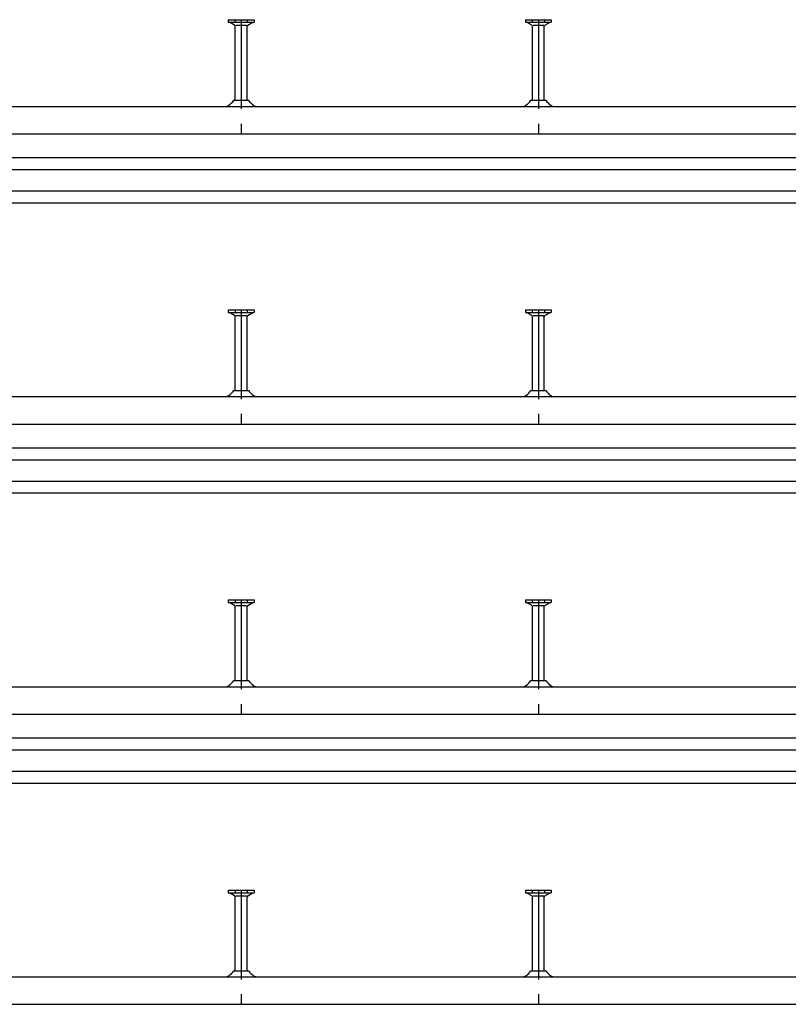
# Model space of a CAD drawing. Header units: millimetres. Extents: x -218 to 5910, y -4299 to 2743.
# Tile 7 of 21: x 429 to 1076, y -2533 to -1705. Entities that reach past the tile are written whole.
import ezdxf

# ---------------------------------------------------------------- set-up
doc = ezdxf.new("R2010")
doc.units = ezdxf.units.MM
doc.header["$LTSCALE"] = 10
doc.linetypes.add('MITTE2', pattern=[1.125, 0.75, -0.125, 0.125, -0.125])
doc.layers.add('HALFEN', color=2, linetype='CONTINUOUS')

msp = doc.modelspace()

# ---------------------------------------------------------------- linework, layer by layer
at = {"layer": 'HALFEN'}
for p, q in [((604.34, -1704.75), (626.16, -1704.75)), ((604.34, -1704.75), (604.34, -1706.95)), ((610.16, -1704.75), (610.16, -1706.95)), ((620.34, -1704.75), (620.34, -1706.95)), ((626.16, -1704.75), (626.16, -1706.95)), ((854.34, -1704.75), (876.16, -1704.75)), ((854.34, -1704.75), (854.34, -1706.95)), ((860.16, -1704.75), (860.16, -1706.95)), ((870.34, -1704.75), (870.34, -1706.95)), ((876.16, -1704.75), (876.16, -1706.95)), ((604.34, -1706.95), (626.16, -1706.95)), ((609.75, -1709.46), (605.4, -1706.95)), ((610.25, -1772.5), (610.25, -1710.33)), ((619.76, -1709.75), (610.74, -1709.75)), ((620.25, -1772.5), (620.25, -1710.33)), ((620.75, -1709.46), (625.1, -1706.95)), ((854.34, -1706.95), (876.16, -1706.95)), ((859.75, -1709.46), (855.4, -1706.95)), ((860.25, -1772.5), (860.25, -1710.33)), ((869.76, -1709.75), (860.74, -1709.75)), ((870.25, -1772.5), (870.25, -1710.33)), ((870.75, -1709.46), (875.1, -1706.95)), ((-159.75, -1777.75), (3390.25, -1777.75)), ((609.04, -1772.5), (621.46, -1772.5)), ((859.04, -1772.5), (871.46, -1772.5)), ((-159.75, -1800.75), (3390.25, -1800.75)), ((-159.75, -1820.75), (3390.25, -1820.75)), ((-159.75, -1830.75), (3390.25, -1830.75)), ((-159.75, -1848.75), (3390.25, -1848.75)), ((-159.75, -1858.75), (3390.25, -1858.75)), ((604.34, -1948.75), (626.16, -1948.75)), ((604.34, -1948.75), (604.34, -1950.95)), ((604.34, -1950.95), (626.16, -1950.95)), ((609.75, -1953.46), (605.4, -1950.95)), ((610.16, -1948.75), (610.16, -1950.95)), ((619.76, -1953.75), (610.74, -1953.75)), ((620.34, -1948.75), (620.34, -1950.95)), ((620.75, -1953.46), (625.1, -1950.95)), ((626.16, -1948.75), (626.16, -1950.95)), ((854.34, -1948.75), (876.16, -1948.75)), ((854.34, -1948.75), (854.34, -1950.95)), ((854.34, -1950.95), (876.16, -1950.95)), ((859.75, -1953.46), (855.4, -1950.95)), ((860.16, -1948.75), (860.16, -1950.95)), ((869.76, -1953.75), (860.74, -1953.75)), ((870.34, -1948.75), (870.34, -1950.95)), ((870.75, -1953.46), (875.1, -1950.95)), ((876.16, -1948.75), (876.16, -1950.95)), ((610.25, -2016.5), (610.25, -1954.33)), ((620.25, -2016.5), (620.25, -1954.33)), ((860.25, -2016.5), (860.25, -1954.33)), ((870.25, -2016.5), (870.25, -1954.33)), ((609.04, -2016.5), (621.46, -2016.5)), ((859.04, -2016.5), (871.46, -2016.5)), ((-159.75, -2021.75), (3640.25, -2021.75)), ((-159.75, -2044.75), (3640.25, -2044.75)), ((-159.75, -2064.75), (3640.25, -2064.75)), ((-159.75, -2074.75), (3640.25, -2074.75)), ((-159.75, -2092.75), (3640.25, -2092.75)), ((-159.75, -2102.75), (3640.25, -2102.75)), ((604.34, -2192.75), (626.16, -2192.75)), ((604.34, -2192.75), (604.34, -2194.95)), ((610.16, -2192.75), (610.16, -2194.95)), ((620.34, -2192.75), (620.34, -2194.95)), ((626.16, -2192.75), (626.16, -2194.95)), ((854.34, -2192.75), (876.16, -2192.75)), ((854.34, -2192.75), (854.34, -2194.95)), ((860.16, -2192.75), (860.16, -2194.95)), ((870.34, -2192.75), (870.34, -2194.95)), ((876.16, -2192.75), (876.16, -2194.95)), ((604.34, -2194.95), (626.16, -2194.95)), ((609.75, -2197.46), (605.4, -2194.95)), ((610.25, -2260.5), (610.25, -2198.33)), ((619.76, -2197.75), (610.74, -2197.75)), ((620.25, -2260.5), (620.25, -2198.33)), ((620.75, -2197.46), (625.1, -2194.95)), ((854.34, -2194.95), (876.16, -2194.95)), ((859.75, -2197.46), (855.4, -2194.95)), ((860.25, -2260.5), (860.25, -2198.33)), ((869.76, -2197.75), (860.74, -2197.75)), ((870.25, -2260.5), (870.25, -2198.33)), ((870.75, -2197.46), (875.1, -2194.95)), ((-159.75, -2265.75), (3890.25, -2265.75)), ((609.04, -2260.5), (621.46, -2260.5)), ((859.04, -2260.5), (871.46, -2260.5)), ((-159.75, -2288.75), (3890.25, -2288.75)), ((-159.75, -2308.75), (3890.25, -2308.75)), ((-159.75, -2318.75), (3890.25, -2318.75)), ((-159.75, -2336.75), (3890.25, -2336.75)), ((-159.75, -2346.75), (3890.25, -2346.75)), ((604.34, -2436.75), (626.16, -2436.75)), ((604.34, -2436.75), (604.34, -2438.95)), ((604.34, -2438.95), (626.16, -2438.95)), ((609.75, -2441.46), (605.4, -2438.95)), ((610.16, -2436.75), (610.16, -2438.95)), ((610.25, -2504.5), (610.25, -2442.33)), ((619.76, -2441.75), (610.74, -2441.75)), ((620.25, -2504.5), (620.25, -2442.33)), ((620.34, -2436.75), (620.34, -2438.95)), ((620.75, -2441.46), (625.1, -2438.95)), ((626.16, -2436.75), (626.16, -2438.95)), ((854.34, -2436.75), (876.16, -2436.75)), ((854.34, -2436.75), (854.34, -2438.95)), ((854.34, -2438.95), (876.16, -2438.95)), ((859.75, -2441.46), (855.4, -2438.95)), ((860.16, -2436.75), (860.16, -2438.95)), ((860.25, -2504.5), (860.25, -2442.33)), ((869.76, -2441.75), (860.74, -2441.75)), ((870.25, -2504.5), (870.25, -2442.33)), ((870.34, -2436.75), (870.34, -2438.95)), ((870.75, -2441.46), (875.1, -2438.95)), ((876.16, -2436.75), (876.16, -2438.95)), ((609.04, -2504.5), (621.46, -2504.5)), ((859.04, -2504.5), (871.46, -2504.5)), ((-159.75, -2509.75), (4140.25, -2509.75)), ((-159.75, -2532.75), (4140.25, -2532.75))]:
    msp.add_line(p, q, dxfattribs=at)
at = {"layer": 'HALFEN', "color": 1, "linetype": 'MITTE2', "ltscale": 10}
for p, q in [((615.25, -1704.75), (615.25, -1800.75)), ((865.25, -1704.75), (865.25, -1800.75)), ((615.25, -1948.75), (615.25, -2044.75)), ((865.25, -1948.75), (865.25, -2044.75)), ((615.25, -2192.75), (615.25, -2288.75)), ((865.25, -2192.75), (865.25, -2288.75)), ((615.25, -2436.75), (615.25, -2532.75)), ((865.25, -2436.75), (865.25, -2532.75))]:
    msp.add_line(p, q, dxfattribs=at)
at = {"layer": 'HALFEN'}
for centre, radius, start, end in [((609.25, -1710.33), 1, 0, 60), ((621.25, -1710.33), 1, 120, 180), ((859.25, -1710.33), 1, 0, 60), ((871.25, -1710.33), 1, 120, 180), ((601.64, -1772.21), 5.54, 270, 305.34441), ((594.75, -1762.5), 17.45, 305.34441, 325.01853), ((635.75, -1762.5), 17.45, 214.98147, 234.65559), ((628.86, -1772.21), 5.54, 234.65559, 270), ((851.64, -1772.21), 5.54, 270, 305.34441), ((844.75, -1762.5), 17.45, 305.34441, 325.01853), ((885.75, -1762.5), 17.45, 214.98147, 234.65559), ((878.86, -1772.21), 5.54, 234.65559, 270), ((609.25, -1954.33), 1, 0, 60), ((621.25, -1954.33), 1, 120, 180), ((859.25, -1954.33), 1, 0, 60), ((871.25, -1954.33), 1, 120, 180), ((594.75, -2006.5), 17.45, 305.34441, 325.01853), ((635.75, -2006.5), 17.45, 214.98147, 234.65559), ((844.75, -2006.5), 17.45, 305.34441, 325.01853), ((885.75, -2006.5), 17.45, 214.98147, 234.65559), ((601.64, -2016.21), 5.54, 270, 305.34441), ((628.86, -2016.21), 5.54, 234.65559, 270), ((851.64, -2016.21), 5.54, 270, 305.34441), ((878.86, -2016.21), 5.54, 234.65559, 270), ((609.25, -2198.33), 1, 0, 60), ((621.25, -2198.33), 1, 120, 180), ((859.25, -2198.33), 1, 0, 60), ((871.25, -2198.33), 1, 120, 180), ((601.64, -2260.21), 5.54, 270, 305.34441), ((594.75, -2250.5), 17.45, 305.34441, 325.01853), ((635.75, -2250.5), 17.45, 214.98147, 234.65559), ((628.86, -2260.21), 5.54, 234.65559, 270), ((851.64, -2260.21), 5.54, 270, 305.34441), ((844.75, -2250.5), 17.45, 305.34441, 325.01853), ((885.75, -2250.5), 17.45, 214.98147, 234.65559), ((878.86, -2260.21), 5.54, 234.65559, 270), ((609.25, -2442.33), 1, 0, 60), ((621.25, -2442.33), 1, 120, 180), ((859.25, -2442.33), 1, 0, 60), ((871.25, -2442.33), 1, 120, 180), ((601.64, -2504.21), 5.54, 270, 305.34441), ((594.75, -2494.5), 17.45, 305.34441, 325.01853), ((635.75, -2494.5), 17.45, 214.98147, 234.65559), ((628.86, -2504.21), 5.54, 234.65559, 270), ((851.64, -2504.21), 5.54, 270, 305.34441), ((844.75, -2494.5), 17.45, 305.34441, 325.01853), ((885.75, -2494.5), 17.45, 214.98147, 234.65559), ((878.86, -2504.21), 5.54, 234.65559, 270)]:
    msp.add_arc(centre, radius, start, end, dxfattribs=at)

doc.saveas('drawing.dxf')
